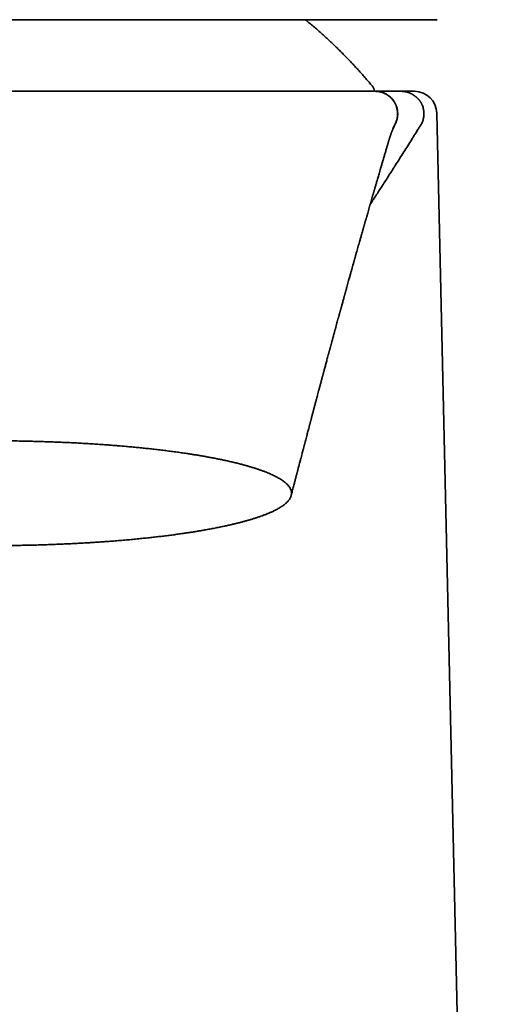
# Model space of a CAD drawing. Header units: millimetres. Extents: x 8 to 634, y 12 to 511.
# Tile 15 of 21: x 332 to 353, y 418 to 462. Entities that reach past the tile are written whole.
import ezdxf

# ---------------------------------------------------------------- set-up
doc = ezdxf.new("R2010")
doc.units = ezdxf.units.MM

msp = doc.modelspace()

# ---------------------------------------------------------------- linework, layer by layer
at = {"color": 7, "linetype": 'Continuous', "lineweight": 35}
for p, q in [((348.918, 458.688), (348.912, 458.688)), ((348.997, 458.688), (349.005, 458.688)), ((349.485, 458.688), (349.483, 458.688)), ((353.497, 325.188), (350.485, 457.711)), ((349.746, 457.143), (349.746, 457.143)), ((349.755, 457.15), (349.755, 457.15)), ((348.468, 456.876), (348.471, 456.881)), ((349.461, 456.687), (349.461, 456.687)), ((348.287, 456.316), (348.274, 456.271))]:
    msp.add_line(p, q, dxfattribs=at)
for centre, radius, start, end in [((347.211, 458.609), 0.5, 9.0809, 39.8749), ((349.485, 457.688), 1, 1.302, 90)]:
    msp.add_arc(centre, radius, start, end, dxfattribs=at)
for points, knots in [([(350.498, 461.888), (350.498, 461.888), (350.498, 461.888), (350.488, 461.888), (350.469, 461.888), (350.443, 461.888), (350.408, 461.888), (350.367, 461.888), (350.318, 461.888), (350.261, 461.888), (350.197, 461.888), (350.127, 461.888), (350.051, 461.888), (349.971, 461.888), (349.883, 461.888), (349.789, 461.888), (349.685, 461.888), (349.57, 461.888), (349.442, 461.888), (349.306, 461.888), (349.163, 461.888), (349.011, 461.888), (348.852, 461.888), (348.684, 461.888), (348.512, 461.888), (348.336, 461.888), (348.156, 461.888), (347.969, 461.888), (347.775, 461.888), (347.575, 461.888), (347.373, 461.888), (347.168, 461.888), (346.962, 461.888), (346.751, 461.888), (346.534, 461.888), (346.304, 461.888), (346.059, 461.888), (345.799, 461.888), (345.532, 461.888), (345.26, 461.888), (344.981, 461.888), (344.697, 461.888), (344.406, 461.888), (344.115, 461.888), (343.823, 461.888), (343.531, 461.888), (343.234, 461.888), (342.932, 461.888), (342.625, 461.888), (342.32, 461.888), (342.016, 461.888), (341.714, 461.888), (341.408, 461.888), (341.098, 461.888), (340.772, 461.888), (340.43, 461.888), (340.072, 461.888), (339.709, 461.888), (339.341, 461.888), (338.97, 461.888), (338.595, 461.888), (338.216, 461.888), (337.84, 461.888), (337.468, 461.888), (337.099, 461.888), (336.728, 461.888), (336.355, 461.888), (335.98, 461.888), (335.61, 461.888), (335.246, 461.888), (334.887, 461.888), (334.526, 461.888), (334.164, 461.888), (333.786, 461.888), (333.393, 461.888), (332.984, 461.888), (332.573, 461.888), (332.161, 461.888), (331.748, 461.888), (331.333, 461.888), (330.917, 461.888), (330.639, 461.888), (330.5, 461.888)], [0, 0, 0, 0, 0.007014, 0.020135, 0.033255, 0.046374, 0.058838, 0.071298, 0.083756, 0.096211, 0.108663, 0.121113, 0.13285, 0.144585, 0.156319, 0.168052, 0.179784, 0.192877, 0.205969, 0.219061, 0.232153, 0.245246, 0.258341, 0.271437, 0.284535, 0.296983, 0.309432, 0.32188, 0.334327, 0.346773, 0.359218, 0.370949, 0.382678, 0.394405, 0.406129, 0.417849, 0.430925, 0.443995, 0.45706, 0.470118, 0.483169, 0.496213, 0.50925, 0.522278, 0.534658, 0.547043, 0.559434, 0.571831, 0.584234, 0.596644, 0.608351, 0.620064, 0.631783, 0.64351, 0.655242, 0.668346, 0.681458, 0.69458, 0.707712, 0.720854, 0.734007, 0.747171, 0.760348, 0.772868, 0.785375, 0.797871, 0.810359, 0.822841, 0.835319, 0.847083, 0.858849, 0.870617, 0.882391, 0.894172, 0.907331, 0.920504, 0.933694, 0.946904, 0.960137, 0.973395, 0.986682, 1, 1, 1, 1]), ([(347.595, 458.93), (347.549, 458.984), (347.455, 459.096), (347.311, 459.264), (347.161, 459.435), (347.01, 459.604), (346.857, 459.772), (346.702, 459.938), (346.546, 460.103), (346.387, 460.266), (346.228, 460.427), (346.066, 460.587), (345.903, 460.745), (345.738, 460.902), (345.571, 461.056), (345.403, 461.21), (345.234, 461.361), (345.062, 461.511), (344.89, 461.659), (344.74, 461.785), (344.648, 461.86), (344.614, 461.888)], [0, 0, 0, 0, 0.050396, 0.104352, 0.158318, 0.212292, 0.266276, 0.320269, 0.374272, 0.428286, 0.482309, 0.536344, 0.59039, 0.644448, 0.698518, 0.7526, 0.806695, 0.860803, 0.914925, 0.969062, 1, 1, 1, 1]), ([(347.641, 458.688), (347.636, 458.688), (347.627, 458.688), (347.603, 458.688), (347.571, 458.688), (347.544, 458.688), (347.526, 458.688), (347.521, 458.688), (347.516, 458.688), (347.51, 458.688), (347.504, 458.688), (347.491, 458.688), (347.461, 458.688), (347.412, 458.688), (347.349, 458.688), (347.28, 458.688), (347.218, 458.688), (347.177, 458.688), (347.161, 458.688), (347.154, 458.688), (347.147, 458.688), (347.14, 458.688), (347.133, 458.688), (347.101, 458.688), (347.04, 458.688), (346.939, 458.688), (346.824, 458.688), (346.694, 458.688), (346.555, 458.688), (346.406, 458.688), (346.249, 458.688), (346.101, 458.688), (345.966, 458.688), (345.852, 458.688), (345.759, 458.688), (345.704, 458.688), (345.683, 458.688), (345.677, 458.688), (345.67, 458.688), (345.664, 458.688), (345.658, 458.688), (345.59, 458.688), (345.458, 458.688), (345.256, 458.688), (345.045, 458.688), (344.827, 458.688), (344.62, 458.688), (344.429, 458.688), (344.253, 458.688), (344.055, 458.688), (343.876, 458.688), (343.752, 458.688), (343.705, 458.688), (343.691, 458.688), (343.676, 458.688), (343.662, 458.688), (343.647, 458.688), (343.562, 458.688), (343.405, 458.688), (343.171, 458.688), (342.932, 458.688), (342.726, 458.688), (342.557, 458.688), (342.425, 458.688), (342.292, 458.688), (342.156, 458.688), (342.013, 458.688), (341.814, 458.688), (341.558, 458.688), (341.246, 458.688), (340.998, 458.688), (340.819, 458.688), (340.71, 458.688), (340.6, 458.688), (340.49, 458.688), (340.379, 458.688), (340.267, 458.688), (340.079, 458.688), (339.813, 458.688), (339.466, 458.688), (339.115, 458.688), (338.759, 458.688), (338.399, 458.688), (338.035, 458.688), (337.677, 458.688), (337.325, 458.688), (336.979, 458.688), (336.63, 458.688), (336.278, 458.688), (335.922, 458.688), (335.568, 458.688), (335.216, 458.688), (334.868, 458.688), (334.519, 458.688), (334.167, 458.688), (333.813, 458.688), (333.458, 458.688), (333.101, 458.688), (332.739, 458.688), (332.371, 458.688), (331.997, 458.688), (331.623, 458.688), (331.249, 458.688), (330.875, 458.688), (330.625, 458.688), (330.5, 458.688)], [0, 0, 0, 0, 0.0146504, 0.0291037, 0.0433658, 0.0574431, 0.0587796, 0.0605139, 0.0622485, 0.0639832, 0.0657181, 0.0674532, 0.0756359, 0.090264, 0.1033476, 0.1164585, 0.1298122, 0.1357, 0.1367107, 0.1377882, 0.1388654, 0.1399424, 0.1410192, 0.1420957, 0.1551857, 0.1682476, 0.183768, 0.1992648, 0.214747, 0.2302234, 0.245703, 0.2611948, 0.2714305, 0.2816779, 0.2907074, 0.2946843, 0.2952053, 0.2957263, 0.2962474, 0.2967685, 0.2972897, 0.2978109, 0.3131724, 0.3285037, 0.3438135, 0.3591102, 0.3744026, 0.3856193, 0.3968417, 0.4080731, 0.4229181, 0.4294589, 0.4303158, 0.4311729, 0.4320302, 0.4328875, 0.4337449, 0.4346025, 0.4478919, 0.4611685, 0.4744381, 0.4877062, 0.4946574, 0.5016106, 0.5085665, 0.5155259, 0.5228206, 0.5304965, 0.5458232, 0.5611239, 0.5764071, 0.5815511, 0.5866945, 0.5918375, 0.5969804, 0.6021236, 0.6072675, 0.6124123, 0.6279602, 0.6434633, 0.6589305, 0.6743705, 0.6897924, 0.705205, 0.7206172, 0.7347524, 0.7489018, 0.7630721, 0.7772701, 0.7915027, 0.8057766, 0.8194191, 0.8330544, 0.8466886, 0.8603276, 0.8739774, 0.8876439, 0.901333, 0.9149446, 0.9291596, 0.9433498, 0.957522, 0.9716832, 0.9858402, 1, 1, 1, 1]), ([(347.725, 458.688), (347.725, 458.688), (347.722, 458.688), (347.719, 458.688), (347.715, 458.688), (347.71, 458.688), (347.705, 458.688), (347.7, 458.688), (347.694, 458.688), (347.688, 458.688), (347.681, 458.688), (347.674, 458.688), (347.666, 458.688), (347.658, 458.688), (347.65, 458.688), (347.644, 458.688), (347.641, 458.688)], [0, 0, 0, 0, 0.047918, 0.104345, 0.163657, 0.225856, 0.290941, 0.358912, 0.42977, 0.503514, 0.580145, 0.659663, 0.74057, 0.824262, 0.910739, 1, 1, 1, 1]), ([(348.648, 457.278), (348.657, 457.299), (348.676, 457.344), (348.699, 457.416), (348.717, 457.491), (348.729, 457.566), (348.736, 457.64), (348.736, 457.712), (348.732, 457.782), (348.723, 457.854), (348.708, 457.928), (348.686, 458.001), (348.664, 458.062), (348.643, 458.11), (348.623, 458.15), (348.603, 458.187), (348.575, 458.233), (348.538, 458.287), (348.49, 458.346), (348.44, 458.399), (348.387, 458.448), (348.331, 458.493), (348.268, 458.536), (348.199, 458.576), (348.137, 458.605), (348.084, 458.626), (348.043, 458.64), (348.001, 458.653), (347.958, 458.663), (347.918, 458.672), (347.883, 458.677), (347.855, 458.681), (347.833, 458.683), (347.818, 458.685), (347.809, 458.685), (347.8, 458.686), (347.79, 458.686), (347.78, 458.687), (347.772, 458.687), (347.764, 458.687), (347.759, 458.688), (347.754, 458.688), (347.751, 458.688), (347.749, 458.688), (347.747, 458.688), (347.746, 458.688), (347.744, 458.688), (347.742, 458.688), (347.739, 458.688), (347.736, 458.688), (347.734, 458.688), (347.731, 458.688), (347.729, 458.688), (347.728, 458.688), (347.728, 458.688)], [0, 0, 0, 0, 0.023583, 0.05047, 0.077054, 0.103168, 0.12865, 0.15335, 0.177125, 0.199851, 0.228326, 0.254522, 0.278272, 0.294404, 0.30919, 0.323538, 0.337612, 0.364879, 0.390913, 0.415649, 0.439392, 0.464168, 0.490214, 0.517397, 0.545822, 0.560512, 0.575481, 0.590699, 0.606137, 0.620777, 0.632894, 0.642554, 0.649844, 0.655122, 0.657786, 0.660761, 0.668065, 0.67761, 0.689634, 0.704252, 0.721529, 0.741501, 0.76029, 0.780992, 0.802937, 0.824189, 0.84463, 0.864261, 0.893472, 0.920683, 0.945891, 0.970675, 0.993156, 1, 1, 1, 1]), ([(348.635, 457.259), (348.645, 457.282), (348.668, 457.331), (348.694, 457.412), (348.716, 457.5), (348.729, 457.59), (348.733, 457.68), (348.73, 457.768), (348.719, 457.854), (348.702, 457.936), (348.681, 458.004), (348.661, 458.058), (348.643, 458.101), (348.624, 458.141), (348.604, 458.179), (348.578, 458.222), (348.545, 458.272), (348.502, 458.328), (348.452, 458.384), (348.394, 458.439), (348.33, 458.491), (348.259, 458.539), (348.181, 458.583), (348.098, 458.62), (348.01, 458.65), (347.919, 458.672), (347.826, 458.685), (347.763, 458.687), (347.732, 458.688)], [0, 0, 0, 0, 0.036119, 0.081229, 0.12648, 0.171588, 0.216263, 0.260224, 0.303202, 0.344951, 0.385251, 0.408658, 0.431439, 0.453563, 0.475002, 0.495733, 0.528539, 0.563668, 0.601006, 0.640404, 0.681672, 0.724581, 0.768868, 0.814237, 0.860368, 0.906929, 0.953583, 1, 1, 1, 1]), ([(348.14, 458.688), (348.14, 458.688), (348.138, 458.688), (348.134, 458.688), (348.128, 458.688), (348.122, 458.688), (348.117, 458.688), (348.111, 458.688), (348.106, 458.688), (348.101, 458.688), (348.096, 458.688), (348.091, 458.688), (348.086, 458.688), (348.082, 458.688), (348.078, 458.688), (348.074, 458.688), (348.071, 458.688), (348.067, 458.688), (348.065, 458.688), (348.063, 458.688), (348.062, 458.688), (348.062, 458.688), (348.062, 458.688), (348.061, 458.688), (348.061, 458.688), (348.061, 458.688), (348.058, 458.688), (348.051, 458.688), (348.042, 458.688), (348.033, 458.688), (348.023, 458.688), (348.014, 458.688), (348.005, 458.688), (347.995, 458.688), (347.986, 458.688), (347.976, 458.688), (347.966, 458.688), (347.956, 458.688), (347.947, 458.688), (347.937, 458.688), (347.928, 458.688), (347.918, 458.688), (347.909, 458.688), (347.9, 458.688), (347.891, 458.688), (347.882, 458.688), (347.873, 458.688), (347.864, 458.688), (347.855, 458.688), (347.846, 458.688), (347.838, 458.688), (347.829, 458.688), (347.821, 458.688), (347.812, 458.688), (347.804, 458.688), (347.796, 458.688), (347.788, 458.688), (347.78, 458.688), (347.772, 458.688), (347.764, 458.688), (347.759, 458.688), (347.757, 458.688)], [0, 0, 0, 0, 0.001146, 0.02011, 0.038605, 0.055613, 0.072205, 0.088379, 0.104137, 0.119477, 0.1344, 0.148907, 0.162996, 0.176668, 0.189924, 0.199379, 0.208611, 0.217618, 0.229164, 0.23412, 0.234672, 0.235222, 0.235772, 0.236321, 0.236869, 0.237416, 0.237961, 0.265699, 0.293054, 0.320027, 0.346617, 0.372825, 0.398651, 0.424094, 0.45164, 0.478723, 0.505344, 0.531502, 0.557198, 0.582431, 0.607201, 0.631509, 0.655353, 0.678736, 0.70125, 0.723319, 0.74494, 0.766116, 0.787218, 0.807858, 0.828035, 0.847749, 0.867001, 0.885459, 0.90347, 0.921036, 0.938154, 0.955163, 0.971707, 0.987786, 1, 1, 1, 1]), ([(347.76, 458.688), (347.76, 458.688), (347.759, 458.688), (347.759, 458.688), (347.759, 458.688), (347.759, 458.688)], [0, 0, 0, 0, 0.261819, 0.886742, 1, 1, 1, 1]), ([(348.617, 458.688), (348.615, 458.688), (348.612, 458.688), (348.608, 458.688), (348.603, 458.688), (348.599, 458.688), (348.593, 458.688), (348.587, 458.688), (348.582, 458.688), (348.576, 458.688), (348.569, 458.688), (348.563, 458.688), (348.556, 458.688), (348.548, 458.688), (348.54, 458.688), (348.532, 458.688), (348.524, 458.688), (348.515, 458.688), (348.507, 458.688), (348.498, 458.688), (348.489, 458.688), (348.48, 458.688), (348.468, 458.688), (348.455, 458.688), (348.439, 458.688), (348.423, 458.688), (348.407, 458.688), (348.391, 458.688), (348.375, 458.688), (348.36, 458.688), (348.347, 458.688), (348.334, 458.688), (348.322, 458.688), (348.309, 458.688), (348.295, 458.688), (348.281, 458.688), (348.268, 458.688), (348.253, 458.688), (348.239, 458.688), (348.228, 458.688), (348.219, 458.688), (348.213, 458.688), (348.207, 458.688), (348.201, 458.688), (348.195, 458.688), (348.189, 458.688), (348.184, 458.688), (348.178, 458.688), (348.173, 458.688), (348.168, 458.688), (348.163, 458.688), (348.158, 458.688), (348.153, 458.688), (348.148, 458.688), (348.145, 458.688), (348.143, 458.688)], [0, 0, 0, 0, 0.010325, 0.020425, 0.030299, 0.039947, 0.052858, 0.065974, 0.079301, 0.092839, 0.106587, 0.120546, 0.137267, 0.15428, 0.171586, 0.189185, 0.207443, 0.226006, 0.244874, 0.264046, 0.283515, 0.303036, 0.322481, 0.357018, 0.391315, 0.425372, 0.459189, 0.492765, 0.526102, 0.559199, 0.585503, 0.611711, 0.638131, 0.664805, 0.693022, 0.721519, 0.750294, 0.77935, 0.808684, 0.838298, 0.850009, 0.861763, 0.873559, 0.885399, 0.897282, 0.909132, 0.920198, 0.93101, 0.941568, 0.951871, 0.961921, 0.971716, 0.981257, 0.990544, 1, 1, 1, 1]), ([(348.912, 458.688), (348.912, 458.688), (348.913, 458.688), (348.912, 458.688), (348.911, 458.688), (348.91, 458.688), (348.909, 458.688), (348.909, 458.688), (348.909, 458.688), (348.909, 458.688), (348.908, 458.688), (348.908, 458.688), (348.908, 458.688), (348.908, 458.688), (348.907, 458.688), (348.906, 458.688), (348.905, 458.688), (348.904, 458.688), (348.903, 458.688), (348.901, 458.688), (348.899, 458.688), (348.898, 458.688), (348.897, 458.688), (348.896, 458.688), (348.895, 458.688), (348.894, 458.688), (348.893, 458.688), (348.892, 458.688), (348.891, 458.688), (348.89, 458.688), (348.889, 458.688), (348.887, 458.688), (348.884, 458.688), (348.882, 458.688), (348.88, 458.688), (348.877, 458.688), (348.875, 458.688), (348.872, 458.688), (348.87, 458.688), (348.867, 458.688), (348.865, 458.688), (348.863, 458.688), (348.861, 458.688), (348.859, 458.688), (348.859, 458.688), (348.859, 458.688), (348.858, 458.688), (348.858, 458.688), (348.858, 458.688), (348.858, 458.688), (348.857, 458.688), (348.857, 458.688), (348.855, 458.688), (348.854, 458.688), (348.853, 458.688), (348.852, 458.688), (348.85, 458.688), (348.849, 458.688), (348.847, 458.688), (348.845, 458.688), (348.844, 458.688), (348.842, 458.688), (348.839, 458.688), (348.837, 458.688), (348.834, 458.688), (348.832, 458.688), (348.829, 458.688), (348.826, 458.688), (348.823, 458.688), (348.82, 458.688), (348.818, 458.688), (348.817, 458.688), (348.816, 458.688), (348.816, 458.688), (348.815, 458.688), (348.815, 458.688), (348.815, 458.688), (348.814, 458.688), (348.813, 458.688), (348.812, 458.688), (348.811, 458.688), (348.81, 458.688), (348.809, 458.688), (348.807, 458.688), (348.806, 458.688), (348.804, 458.688), (348.802, 458.688), (348.8, 458.688), (348.798, 458.688), (348.796, 458.688), (348.794, 458.688), (348.791, 458.688), (348.789, 458.688), (348.786, 458.688), (348.784, 458.688), (348.781, 458.688), (348.778, 458.688), (348.775, 458.688), (348.772, 458.688), (348.769, 458.688), (348.766, 458.688), (348.763, 458.688), (348.76, 458.688), (348.756, 458.688), (348.752, 458.688), (348.748, 458.688), (348.746, 458.688), (348.744, 458.688), (348.744, 458.688), (348.743, 458.688), (348.743, 458.688), (348.743, 458.688), (348.742, 458.688), (348.73, 458.688), (348.705, 458.688), (348.668, 458.688), (348.637, 458.688), (348.619, 458.688), (348.614, 458.688)], [0, 0, 0, 0, 0.006398, 0.013104, 0.020119, 0.025503, 0.026118, 0.026735, 0.027354, 0.027975, 0.028598, 0.029224, 0.029611, 0.030733, 0.032193, 0.033991, 0.036443, 0.039332, 0.042657, 0.046417, 0.050614, 0.055247, 0.057107, 0.059029, 0.061014, 0.06306, 0.065169, 0.066902, 0.068059, 0.071354, 0.074816, 0.08023, 0.086008, 0.092149, 0.098653, 0.10552, 0.112751, 0.120345, 0.128519, 0.137077, 0.146017, 0.152127, 0.158404, 0.164066, 0.16471, 0.165355, 0.166002, 0.166651, 0.167301, 0.167952, 0.168606, 0.172177, 0.17612, 0.180433, 0.185118, 0.190173, 0.195599, 0.201055, 0.206841, 0.212956, 0.219401, 0.226176, 0.234722, 0.243741, 0.253232, 0.263197, 0.273634, 0.284345, 0.295511, 0.307134, 0.319213, 0.320657, 0.322108, 0.323564, 0.325027, 0.326401, 0.327045, 0.330226, 0.333268, 0.336501, 0.340598, 0.344966, 0.349604, 0.354873, 0.360453, 0.366342, 0.372542, 0.379053, 0.386297, 0.393889, 0.401831, 0.410122, 0.418762, 0.427751, 0.436546, 0.445651, 0.455067, 0.464792, 0.474828, 0.485174, 0.495831, 0.506798, 0.518075, 0.529662, 0.542766, 0.556246, 0.568419, 0.569803, 0.571192, 0.572583, 0.573979, 0.575378, 0.576781, 0.578187, 0.701348, 0.824191, 0.946716, 1, 1, 1, 1]), ([(349.746, 457.143), (349.761, 457.168), (349.791, 457.216), (349.827, 457.292), (349.856, 457.368), (349.878, 457.444), (349.894, 457.517), (349.903, 457.586), (349.908, 457.651), (349.908, 457.709), (349.905, 457.762), (349.901, 457.808), (349.895, 457.847), (349.885, 457.901), (349.868, 457.97), (349.845, 458.038), (349.826, 458.085), (349.813, 458.112), (349.801, 458.137), (349.79, 458.159), (349.779, 458.178), (349.768, 458.196), (349.756, 458.216), (349.742, 458.237), (349.727, 458.258), (349.71, 458.28), (349.692, 458.303), (349.673, 458.325), (349.654, 458.346), (349.636, 458.364), (349.621, 458.379), (349.606, 458.392), (349.591, 458.405), (349.577, 458.418), (349.563, 458.43), (349.549, 458.441), (349.536, 458.452), (349.523, 458.462), (349.51, 458.472), (349.499, 458.481), (349.488, 458.488), (349.479, 458.495), (349.471, 458.501), (349.462, 458.507), (349.453, 458.513), (349.446, 458.519), (349.438, 458.524), (349.429, 458.53), (349.42, 458.536), (349.41, 458.542), (349.399, 458.549), (349.388, 458.556), (349.375, 458.564), (349.361, 458.571), (349.346, 458.579), (349.33, 458.588), (349.313, 458.595), (349.296, 458.603), (349.279, 458.611), (349.262, 458.618), (349.243, 458.625), (349.222, 458.633), (349.2, 458.64), (349.179, 458.647), (349.158, 458.653), (349.137, 458.659), (349.116, 458.664), (349.096, 458.669), (349.075, 458.673), (349.054, 458.677), (349.033, 458.68), (349.011, 458.683), (348.989, 458.685), (348.965, 458.687), (348.942, 458.688), (348.926, 458.688), (348.918, 458.688)], [0, 0, 0, 0, 0.022131, 0.04385, 0.064942, 0.0852, 0.10443, 0.122454, 0.139119, 0.154292, 0.167864, 0.179747, 0.189872, 0.198248, 0.221841, 0.245388, 0.253211, 0.261013, 0.268743, 0.27462, 0.280706, 0.287115, 0.293945, 0.303843, 0.314781, 0.32687, 0.343859, 0.362912, 0.384109, 0.407505, 0.426878, 0.444912, 0.461414, 0.476396, 0.489997, 0.502073, 0.512642, 0.521731, 0.529381, 0.535663, 0.53955, 0.542831, 0.545658, 0.548267, 0.550952, 0.553983, 0.557555, 0.561788, 0.570085, 0.57874, 0.586648, 0.593829, 0.60031, 0.607481, 0.613718, 0.619179, 0.624095, 0.628787, 0.633574, 0.638781, 0.644663, 0.653853, 0.664831, 0.677753, 0.692079, 0.70834, 0.726573, 0.746801, 0.76904, 0.793297, 0.819574, 0.850808, 0.884475, 0.920565, 0.959072, 1, 1, 1, 1]), ([(348.977, 458.688), (348.971, 458.688), (348.958, 458.688), (348.936, 458.688), (348.927, 458.688), (348.922, 458.688)], [0, 0, 0, 0, 0.3060796, 0.6528957, 1, 1, 1, 1]), ([(348.997, 458.688), (348.996, 458.688), (348.995, 458.688), (348.992, 458.688), (348.99, 458.688), (348.987, 458.688), (348.984, 458.688), (348.981, 458.688), (348.979, 458.688), (348.976, 458.688), (348.975, 458.688), (348.975, 458.688)], [0, 0, 0, 0, 0.111343, 0.229116, 0.353318, 0.483952, 0.621015, 0.725615, 0.833673, 0.945189, 1, 1, 1, 1]), ([(349.491, 458.688), (349.489, 458.688), (349.484, 458.688), (349.476, 458.688), (349.468, 458.688), (349.459, 458.688), (349.452, 458.688), (349.444, 458.688), (349.437, 458.688), (349.43, 458.688), (349.423, 458.688), (349.417, 458.688), (349.411, 458.688), (349.405, 458.688), (349.399, 458.688), (349.394, 458.688), (349.388, 458.688), (349.383, 458.688), (349.378, 458.688), (349.373, 458.688), (349.369, 458.688), (349.364, 458.688), (349.36, 458.688), (349.356, 458.688), (349.352, 458.688), (349.348, 458.688), (349.344, 458.688), (349.341, 458.688), (349.337, 458.688), (349.334, 458.688), (349.331, 458.688), (349.327, 458.688), (349.324, 458.688), (349.321, 458.688), (349.318, 458.688), (349.315, 458.688), (349.312, 458.688), (349.309, 458.688), (349.306, 458.688), (349.304, 458.688), (349.302, 458.688), (349.299, 458.688), (349.297, 458.688), (349.295, 458.688), (349.293, 458.688), (349.291, 458.688), (349.29, 458.688), (349.288, 458.688), (349.286, 458.688), (349.285, 458.688), (349.283, 458.688), (349.281, 458.688), (349.279, 458.688), (349.278, 458.688), (349.276, 458.688), (349.273, 458.688), (349.271, 458.688), (349.269, 458.688), (349.266, 458.688), (349.263, 458.688), (349.261, 458.688), (349.258, 458.688), (349.255, 458.688), (349.252, 458.688), (349.249, 458.688), (349.246, 458.688), (349.243, 458.688), (349.239, 458.688), (349.236, 458.688), (349.232, 458.688), (349.228, 458.688), (349.225, 458.688), (349.221, 458.688), (349.217, 458.688), (349.213, 458.688), (349.209, 458.688), (349.205, 458.688), (349.2, 458.688), (349.196, 458.688), (349.191, 458.688), (349.187, 458.688), (349.183, 458.688), (349.178, 458.688), (349.173, 458.688), (349.168, 458.688), (349.163, 458.688), (349.157, 458.688), (349.151, 458.688), (349.146, 458.688), (349.139, 458.688), (349.133, 458.688), (349.127, 458.688), (349.121, 458.688), (349.114, 458.688), (349.108, 458.688), (349.101, 458.688), (349.095, 458.688), (349.088, 458.688), (349.08, 458.688), (349.073, 458.688), (349.066, 458.688), (349.058, 458.688), (349.05, 458.688), (349.042, 458.688), (349.034, 458.688), (349.026, 458.688), (349.018, 458.688), (349.011, 458.688), (349.006, 458.688), (349.005, 458.688)], [0, 0, 0, 0, 0.0071, 0.020647, 0.034, 0.047159, 0.060123, 0.072666, 0.085023, 0.097194, 0.109177, 0.121213, 0.133054, 0.144701, 0.156154, 0.167412, 0.178475, 0.189344, 0.200019, 0.2105, 0.220786, 0.230878, 0.240775, 0.250478, 0.259987, 0.268532, 0.276914, 0.285133, 0.293189, 0.301081, 0.308811, 0.317056, 0.325107, 0.332964, 0.340626, 0.348095, 0.355368, 0.362448, 0.368767, 0.374923, 0.380915, 0.386744, 0.39241, 0.397913, 0.402499, 0.406966, 0.411312, 0.415539, 0.419646, 0.423633, 0.427608, 0.432121, 0.436779, 0.441583, 0.446532, 0.451628, 0.457692, 0.46395, 0.470403, 0.47705, 0.483891, 0.490799, 0.497894, 0.505177, 0.512647, 0.520462, 0.528473, 0.536679, 0.545081, 0.553678, 0.56247, 0.571457, 0.580639, 0.590015, 0.599587, 0.609354, 0.619316, 0.629473, 0.639825, 0.649486, 0.659311, 0.6693, 0.679453, 0.68977, 0.700251, 0.711872, 0.723688, 0.735698, 0.747904, 0.760306, 0.772902, 0.785693, 0.79759, 0.809651, 0.821876, 0.834264, 0.846817, 0.859533, 0.872414, 0.885459, 0.898668, 0.912041, 0.925577, 0.939277, 0.952345, 0.965558, 0.978918, 0.992424, 1, 1, 1, 1]), ([(348.471, 456.881), (348.472, 456.883), (348.473, 456.887), (348.476, 456.893), (348.478, 456.899), (348.48, 456.904), (348.482, 456.909), (348.484, 456.913), (348.485, 456.916), (348.486, 456.919), (348.488, 456.922), (348.489, 456.925), (348.49, 456.928), (348.492, 456.932), (348.493, 456.935), (348.495, 456.94), (348.497, 456.943), (348.498, 456.947), (348.5, 456.951), (348.502, 456.955), (348.504, 456.959), (348.506, 456.965), (348.509, 456.971), (348.512, 456.977), (348.515, 456.983), (348.517, 456.989), (348.519, 456.994), (348.522, 456.999), (348.525, 457.007), (348.53, 457.017), (348.534, 457.027), (348.539, 457.038), (348.545, 457.05), (348.551, 457.063), (348.558, 457.079), (348.565, 457.093), (348.571, 457.107), (348.576, 457.119), (348.582, 457.132), (348.588, 457.144), (348.593, 457.156), (348.6, 457.171), (348.608, 457.189), (348.617, 457.21), (348.627, 457.231), (348.635, 457.25), (348.643, 457.266), (348.647, 457.275), (348.648, 457.279)], [0, 0, 0, 0, 0.031452, 0.073911, 0.111964, 0.145667, 0.177709, 0.204621, 0.226446, 0.243218, 0.258125, 0.274986, 0.293802, 0.314561, 0.343235, 0.370417, 0.394192, 0.414583, 0.431796, 0.448704, 0.470544, 0.49729, 0.525957, 0.550455, 0.570987, 0.59064, 0.605398, 0.618636, 0.63468, 0.666871, 0.691901, 0.709134, 0.731788, 0.757097, 0.776904, 0.799545, 0.813934, 0.829714, 0.844353, 0.85773, 0.870946, 0.88485, 0.903894, 0.928383, 0.950961, 0.96988, 0.987924, 1, 1, 1, 1]), ([(348.628, 457.244), (348.612, 457.212), (348.582, 457.149), (348.542, 457.069), (348.519, 457.024), (348.51, 457.006)], [0, 0, 0, 0, 0.378554, 0.753063, 1, 1, 1, 1]), ([(349.451, 456.682), (349.487, 456.738), (349.558, 456.851), (349.657, 457.005), (349.72, 457.102), (349.746, 457.143)], [0, 0, 0, 0, 0.36523, 0.730549, 1, 1, 1, 1]), ([(347.509, 453.644), (347.544, 453.698), (347.627, 453.823), (347.757, 454.022), (347.9, 454.242), (348.046, 454.468), (348.195, 454.7), (348.349, 454.94), (348.508, 455.189), (348.672, 455.446), (348.839, 455.71), (349.01, 455.981), (349.185, 456.258), (349.334, 456.492), (349.424, 456.635), (349.455, 456.683)], [0, 0, 0, 0, 0.053471, 0.125047, 0.197386, 0.271805, 0.348306, 0.426886, 0.509206, 0.593672, 0.680268, 0.768971, 0.859752, 0.952574, 1, 1, 1, 1]), ([(348.288, 456.316), (348.288, 456.317), (348.29, 456.323), (348.294, 456.336), (348.299, 456.355), (348.306, 456.377), (348.313, 456.401), (348.321, 456.428), (348.329, 456.454), (348.336, 456.476), (348.341, 456.495), (348.346, 456.509), (348.351, 456.526), (348.355, 456.541), (348.36, 456.556), (348.363, 456.568), (348.367, 456.58), (348.371, 456.593), (348.376, 456.607), (348.381, 456.623), (348.386, 456.639), (348.39, 456.652), (348.393, 456.662), (348.396, 456.67), (348.398, 456.678), (348.4, 456.686), (348.403, 456.692), (348.405, 456.699), (348.406, 456.704), (348.408, 456.71), (348.41, 456.716), (348.412, 456.721), (348.414, 456.727), (348.416, 456.733), (348.418, 456.739), (348.42, 456.745), (348.422, 456.752), (348.425, 456.759), (348.427, 456.766), (348.43, 456.774), (348.433, 456.781), (348.435, 456.789), (348.438, 456.797), (348.44, 456.803), (348.443, 456.81), (348.446, 456.818), (348.449, 456.826), (348.452, 456.835), (348.455, 456.843), (348.458, 456.851), (348.461, 456.858), (348.464, 456.865), (348.466, 456.87), (348.468, 456.874), (348.468, 456.876), (348.469, 456.876)], [0, 0, 0, 0, 0.008661, 0.028228, 0.045377, 0.060482, 0.07409, 0.086951, 0.098788, 0.110388, 0.122366, 0.134845, 0.146537, 0.162302, 0.176178, 0.188833, 0.202933, 0.218793, 0.236402, 0.258351, 0.283608, 0.312375, 0.330986, 0.350765, 0.369153, 0.384863, 0.397909, 0.408308, 0.416085, 0.421371, 0.427969, 0.437726, 0.450686, 0.466368, 0.485096, 0.50668, 0.528132, 0.548429, 0.573268, 0.596136, 0.617042, 0.637268, 0.656286, 0.676416, 0.697748, 0.720285, 0.756061, 0.794522, 0.835677, 0.878051, 0.916902, 0.951882, 0.974455, 0.995069, 1, 1, 1, 1]), ([(343.979, 440.634), (343.98, 440.64), (343.993, 440.687), (344.015, 440.772), (344.044, 440.886), (344.072, 440.993), (344.098, 441.092), (344.121, 441.183), (344.143, 441.267), (344.163, 441.344), (344.181, 441.415), (344.198, 441.479), (344.213, 441.536), (344.226, 441.586), (344.237, 441.628), (344.246, 441.663), (344.253, 441.691), (344.258, 441.71), (344.262, 441.723), (344.264, 441.734), (344.268, 441.749), (344.274, 441.769), (344.28, 441.794), (344.292, 441.839), (344.308, 441.902), (344.33, 441.986), (344.353, 442.074), (344.377, 442.167), (344.404, 442.269), (344.434, 442.385), (344.468, 442.515), (344.496, 442.62), (344.516, 442.697), (344.528, 442.741), (344.538, 442.781), (344.547, 442.814), (344.554, 442.841), (344.559, 442.861), (344.563, 442.877), (344.567, 442.891), (344.572, 442.909), (344.578, 442.934), (344.587, 442.966), (344.596, 443.001), (344.606, 443.038), (344.622, 443.099), (344.644, 443.186), (344.681, 443.324), (344.725, 443.491), (344.763, 443.637), (344.789, 443.736), (344.802, 443.786), (344.814, 443.831), (344.825, 443.872), (344.834, 443.908), (344.843, 443.94), (344.851, 443.971), (344.86, 444.004), (344.869, 444.04), (344.88, 444.081), (344.892, 444.127), (344.906, 444.18), (344.921, 444.237), (344.937, 444.298), (344.956, 444.367), (344.976, 444.443), (344.997, 444.522), (345.017, 444.596), (345.036, 444.671), (345.057, 444.75), (345.075, 444.818), (345.09, 444.875), (345.101, 444.915), (345.111, 444.953), (345.12, 444.986), (345.127, 445.012), (345.132, 445.031), (345.136, 445.046), (345.14, 445.06), (345.144, 445.078), (345.151, 445.101), (345.166, 445.158), (345.19, 445.25), (345.224, 445.377), (345.26, 445.511), (345.297, 445.649), (345.326, 445.76), (345.348, 445.842), (345.362, 445.893), (345.375, 445.942), (345.386, 445.984), (345.395, 446.016), (345.401, 446.039), (345.405, 446.052), (345.407, 446.063), (345.411, 446.075), (345.415, 446.092), (345.421, 446.114), (345.428, 446.14), (345.448, 446.216), (345.482, 446.342), (345.529, 446.517), (345.581, 446.71), (345.621, 446.859), (345.649, 446.963), (345.659, 447.001), (345.668, 447.034), (345.675, 447.059), (345.68, 447.079), (345.685, 447.095), (345.69, 447.113), (345.696, 447.135), (345.703, 447.162), (345.712, 447.194), (345.721, 447.23), (345.739, 447.295), (345.763, 447.384), (345.788, 447.476), (345.806, 447.542), (345.818, 447.587), (345.83, 447.632), (345.843, 447.678), (345.855, 447.725), (345.869, 447.774), (345.882, 447.823), (345.893, 447.863), (345.901, 447.893), (345.906, 447.911), (345.91, 447.924), (345.912, 447.935), (345.916, 447.947), (345.92, 447.962), (345.926, 447.985), (345.935, 448.017), (345.946, 448.059), (345.959, 448.108), (345.98, 448.183), (346.007, 448.281), (346.039, 448.398), (346.065, 448.494), (346.085, 448.569), (346.101, 448.625), (346.115, 448.676), (346.127, 448.722), (346.138, 448.763), (346.148, 448.798), (346.156, 448.827), (346.164, 448.855), (346.173, 448.888), (346.184, 448.929), (346.197, 448.978), (346.212, 449.031), (346.227, 449.085), (346.245, 449.151), (346.266, 449.227), (346.29, 449.314), (346.312, 449.396), (346.33, 449.461), (346.343, 449.509), (346.352, 449.54), (346.36, 449.571), (346.368, 449.599), (346.375, 449.624), (346.38, 449.641), (346.384, 449.655), (346.388, 449.671), (346.395, 449.695), (346.403, 449.726), (346.415, 449.767), (346.428, 449.816), (346.444, 449.874), (346.467, 449.957), (346.495, 450.059), (346.528, 450.176), (346.557, 450.28), (346.583, 450.375), (346.606, 450.459), (346.628, 450.536), (346.648, 450.608), (346.666, 450.674), (346.702, 450.802), (346.736, 450.922), (346.767, 451.035), (346.779, 451.076), (346.789, 451.114), (346.798, 451.145), (346.805, 451.168), (346.809, 451.182), (346.812, 451.193), (346.815, 451.206), (346.82, 451.223), (346.826, 451.246), (346.835, 451.276), (346.845, 451.313), (346.858, 451.358), (346.872, 451.409), (346.906, 451.53), (346.959, 451.717), (347.014, 451.912), (347.053, 452.048), (347.075, 452.127), (347.097, 452.204), (347.118, 452.279), (347.138, 452.35), (347.157, 452.415), (347.174, 452.474), (347.189, 452.527), (347.202, 452.574), (347.213, 452.611), (347.221, 452.641), (347.228, 452.666), (347.236, 452.694), (347.246, 452.727), (347.257, 452.766), (347.269, 452.808), (347.281, 452.853), (347.295, 452.9), (347.309, 452.947), (347.322, 452.994), (347.341, 453.061), (347.366, 453.147), (347.397, 453.256), (347.429, 453.366), (347.462, 453.483), (347.497, 453.603), (347.532, 453.725), (347.567, 453.848), (347.595, 453.945), (347.617, 454.019), (347.63, 454.065), (347.643, 454.108), (347.654, 454.146), (347.663, 454.18), (347.672, 454.208), (347.677, 454.227), (347.681, 454.241), (347.684, 454.251), (347.687, 454.263), (347.693, 454.281), (347.7, 454.307), (347.71, 454.34), (347.722, 454.382), (347.737, 454.433), (347.754, 454.491), (347.773, 454.558), (347.795, 454.633), (347.819, 454.715), (347.845, 454.806), (347.874, 454.905), (347.906, 455.012), (347.939, 455.127), (347.975, 455.25), (348.013, 455.381), (348.054, 455.519), (348.096, 455.664), (348.141, 455.816), (348.188, 455.976), (348.233, 456.128), (348.262, 456.228), (348.275, 456.271)], [0, 0, 0, 0, 0.001213, 0.008996, 0.016315, 0.023171, 0.029564, 0.035394, 0.040778, 0.045717, 0.050212, 0.054341, 0.058008, 0.061213, 0.063953, 0.066209, 0.067979, 0.069263, 0.069839, 0.070463, 0.071415, 0.072695, 0.074302, 0.076237, 0.081336, 0.086404, 0.092384, 0.098307, 0.104224, 0.112111, 0.120442, 0.129217, 0.132271, 0.135206, 0.13774, 0.139871, 0.141597, 0.14292, 0.14384, 0.144527, 0.14565, 0.147278, 0.1494, 0.151717, 0.154087, 0.156508, 0.163435, 0.170752, 0.182999, 0.195471, 0.198775, 0.202009, 0.204934, 0.207534, 0.209809, 0.211761, 0.213755, 0.215779, 0.218044, 0.220639, 0.223629, 0.226951, 0.230655, 0.234657, 0.238529, 0.244033, 0.249099, 0.253728, 0.258287, 0.263325, 0.268849, 0.271433, 0.274111, 0.276642, 0.278738, 0.280398, 0.281622, 0.282381, 0.283184, 0.284335, 0.285835, 0.28768, 0.295228, 0.303342, 0.311988, 0.320847, 0.329839, 0.333168, 0.336516, 0.339755, 0.342437, 0.344522, 0.346012, 0.346679, 0.347198, 0.347979, 0.349054, 0.350423, 0.352086, 0.354037, 0.365004, 0.376207, 0.387485, 0.401982, 0.404755, 0.407226, 0.409315, 0.411022, 0.412124, 0.413033, 0.414159, 0.415581, 0.417299, 0.419312, 0.421622, 0.424146, 0.431737, 0.438714, 0.441632, 0.444439, 0.447286, 0.450216, 0.453229, 0.456327, 0.459508, 0.462572, 0.464098, 0.465254, 0.466039, 0.466557, 0.467283, 0.468277, 0.469539, 0.471713, 0.474393, 0.47758, 0.480994, 0.48884, 0.496286, 0.503333, 0.50712, 0.510699, 0.513963, 0.516912, 0.519548, 0.521829, 0.523598, 0.525113, 0.527182, 0.529805, 0.532982, 0.536498, 0.53995, 0.543332, 0.549078, 0.554607, 0.55991, 0.564869, 0.566973, 0.569001, 0.570954, 0.57283, 0.574458, 0.575588, 0.576228, 0.577151, 0.578629, 0.580662, 0.583251, 0.586395, 0.590094, 0.594343, 0.602258, 0.609675, 0.616595, 0.622353, 0.627715, 0.632682, 0.637254, 0.641431, 0.645305, 0.66183, 0.664433, 0.667038, 0.669608, 0.671691, 0.673153, 0.673897, 0.674423, 0.67524, 0.676369, 0.67781, 0.679563, 0.68203, 0.68493, 0.688264, 0.69186, 0.708132, 0.724257, 0.729295, 0.734318, 0.739327, 0.744211, 0.748711, 0.75294, 0.756751, 0.760145, 0.763122, 0.765683, 0.767408, 0.768885, 0.770532, 0.772674, 0.775312, 0.777888, 0.780807, 0.783891, 0.786938, 0.78995, 0.792925, 0.799797, 0.806469, 0.813809, 0.821109, 0.828838, 0.837011, 0.84457, 0.852472, 0.855671, 0.858754, 0.861466, 0.863803, 0.86616, 0.867953, 0.869183, 0.869917, 0.870502, 0.871112, 0.872274, 0.873936, 0.876097, 0.878758, 0.881989, 0.885739, 0.890009, 0.894799, 0.900108, 0.905935, 0.912281, 0.91913, 0.926494, 0.934373, 0.942766, 0.951674, 0.960922, 0.970665, 0.980902, 0.991632, 1, 1, 1, 1]), ([(330.5, 438.397), (330.578, 438.397), (330.733, 438.397), (330.966, 438.398), (331.199, 438.4), (331.458, 438.403), (331.744, 438.407), (332.055, 438.413), (332.366, 438.419), (332.677, 438.428), (332.987, 438.437), (333.288, 438.447), (333.578, 438.459), (333.859, 438.471), (334.139, 438.484), (334.417, 438.498), (334.694, 438.513), (334.951, 438.528), (335.188, 438.543), (335.406, 438.557), (335.622, 438.572), (335.862, 438.59), (336.124, 438.61), (336.407, 438.633), (336.688, 438.658), (336.965, 438.683), (337.24, 438.71), (337.503, 438.737), (337.756, 438.764), (337.998, 438.792), (338.237, 438.82), (338.473, 438.849), (338.706, 438.88), (338.931, 438.91), (339.15, 438.941), (339.362, 438.973), (339.57, 439.005), (339.775, 439.038), (339.977, 439.072), (340.186, 439.108), (340.402, 439.148), (340.624, 439.19), (340.84, 439.234), (341.035, 439.275), (341.209, 439.314), (341.364, 439.35), (341.515, 439.386), (341.663, 439.423), (341.806, 439.461), (341.949, 439.499), (342.091, 439.54), (342.231, 439.582), (342.366, 439.624), (342.497, 439.667), (342.622, 439.71), (342.75, 439.757), (342.878, 439.806), (343.006, 439.859), (343.127, 439.913), (343.232, 439.963), (343.322, 440.01), (343.4, 440.052), (343.474, 440.095), (343.543, 440.139), (343.607, 440.182), (343.667, 440.227), (343.724, 440.273), (343.777, 440.321), (343.824, 440.368), (343.865, 440.416), (343.901, 440.464), (343.932, 440.516), (343.959, 440.57), (343.979, 440.627), (343.99, 440.685), (343.994, 440.738), (343.99, 440.787), (343.983, 440.832), (343.97, 440.877), (343.952, 440.922), (343.929, 440.966), (343.901, 441.012), (343.866, 441.059), (343.825, 441.107), (343.779, 441.155), (343.726, 441.202), (343.668, 441.25), (343.604, 441.297), (343.534, 441.345), (343.457, 441.392), (343.375, 441.44), (343.286, 441.487), (343.192, 441.534), (343.092, 441.581), (342.985, 441.627), (342.872, 441.673), (342.753, 441.719), (342.631, 441.764), (342.504, 441.808), (342.375, 441.851), (342.24, 441.893), (342.099, 441.935), (341.954, 441.977), (341.795, 442.02), (341.62, 442.066), (341.429, 442.112), (341.232, 442.159), (341.042, 442.201), (340.864, 442.239), (340.696, 442.273), (340.525, 442.306), (340.35, 442.34), (340.172, 442.372), (339.995, 442.403), (339.822, 442.432), (339.653, 442.46), (339.48, 442.487), (339.285, 442.517), (339.065, 442.549), (338.821, 442.583), (338.572, 442.616), (338.318, 442.648), (338.06, 442.679), (337.804, 442.708), (337.552, 442.736), (337.304, 442.762), (337.053, 442.786), (336.798, 442.81), (336.54, 442.833), (336.296, 442.854), (336.068, 442.872), (335.855, 442.889), (335.64, 442.905), (335.399, 442.921), (335.131, 442.939), (334.836, 442.957), (334.538, 442.974), (334.237, 442.99), (333.933, 443.004), (333.636, 443.017), (333.346, 443.028), (333.063, 443.038), (332.779, 443.047), (332.492, 443.055), (332.205, 443.062), (331.896, 443.069), (331.564, 443.074), (331.21, 443.078), (330.855, 443.081), (330.618, 443.081), (330.5, 443.081)], [0, 0, 0, 0, 0.005495, 0.01099, 0.016492, 0.021994, 0.029386, 0.036779, 0.044171, 0.051599, 0.059028, 0.066456, 0.073279, 0.080103, 0.086926, 0.093777, 0.100629, 0.10748, 0.112975, 0.11847, 0.123972, 0.129474, 0.136866, 0.144259, 0.151651, 0.15908, 0.166509, 0.173937, 0.180761, 0.187584, 0.194408, 0.201259, 0.208112, 0.214963, 0.22153, 0.228099, 0.234689, 0.241279, 0.24788, 0.254482, 0.26229, 0.270097, 0.277924, 0.28575, 0.291842, 0.297935, 0.304027, 0.310139, 0.316251, 0.322364, 0.328934, 0.335506, 0.342076, 0.348672, 0.355269, 0.361865, 0.369669, 0.377473, 0.385296, 0.393119, 0.399208, 0.405298, 0.411387, 0.417497, 0.423607, 0.429716, 0.436279, 0.442846, 0.449433, 0.45602, 0.462619, 0.469218, 0.477023, 0.484827, 0.492651, 0.500474, 0.506564, 0.512654, 0.518744, 0.524854, 0.530965, 0.537075, 0.543639, 0.550203, 0.556767, 0.563357, 0.569947, 0.576536, 0.583256, 0.589976, 0.596696, 0.603443, 0.610191, 0.616938, 0.623776, 0.630613, 0.637463, 0.644312, 0.650877, 0.657444, 0.664032, 0.67062, 0.677219, 0.683818, 0.691623, 0.699428, 0.707252, 0.715076, 0.721165, 0.727255, 0.733345, 0.739455, 0.745565, 0.751674, 0.757166, 0.762658, 0.768156, 0.773655, 0.781042, 0.788431, 0.795818, 0.803242, 0.810666, 0.81809, 0.824908, 0.831728, 0.838546, 0.845393, 0.85224, 0.859087, 0.864579, 0.870071, 0.87557, 0.881069, 0.888457, 0.895846, 0.903235, 0.910659, 0.918084, 0.925508, 0.932327, 0.939147, 0.945965, 0.952812, 0.95966, 0.966507, 0.974865, 0.98323, 0.991612, 1, 1, 1, 1])]:
    msp.add_open_spline(points, degree=3, knots=knots, dxfattribs=at)

doc.saveas('drawing.dxf')
